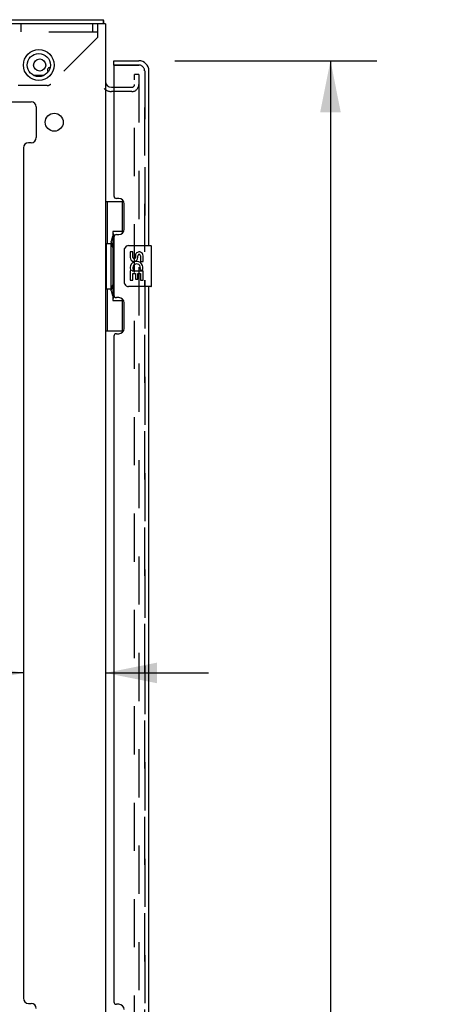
# Model space of a CAD drawing. Header units: inches. Extents: x 0 to 213, y 0 to 138.
# Tile 11 of 50: x 35 to 45, y 58 to 82. Entities that reach past the tile are written whole.
import ezdxf

# ---------------------------------------------------------------- set-up
doc = ezdxf.new("R2010")
doc.units = ezdxf.units.IN
doc.header["$LTSCALE"] = 11.736377
doc.header["$MEASUREMENT"] = 0
doc.linetypes.add('HIDDEN', pattern=[0.2, 0.1, -0.1])
doc.layers.get('0').update_dxf_attribs({"linetype": 'CONTINUOUS'})
for name, color, linetype in [('DEFAULT_2', 8, 'HIDDEN'), ('DIMENSIONS', 7, 'CONTINUOUS'), ('MASTER_DOOR_ASSEMBLY', 7, 'CONTINUOUS'), ('SLAVE_DOOR_ASSEMBLY', 7, 'CONTINUOUS')]:
    doc.layers.add(name, color=color, linetype=linetype)
doc.styles.get("Standard").update_dxf_attribs({"font": 'arial.ttf'})
doc.dimstyles.new('DIMSTYLE_1', dxfattribs={"dimtxt": 0.941421, "dimasz": 1.255227, "dimexe": 0.09, "dimexo": 0.07, "dimgap": 0.0375, "dimtad": 0, "dimtih": 1, "dimtoh": 1, "dimzin": 4, "dimdsep": 46, "dimtxsty": 'Standard', "dimblk": '_FILLED', "dimblk1": '_FILLED', "dimblk2": '_FILLED', "dimcen": 0.09, "dimazin": 1, "dimtfac": 1, "dimtdec": 3, "dimtofl": 0, "dimtmove": 0, "dimatfit": 3, "dimldrblk": '_FILLED', "dimfxl": 0, "dimtolj": 1, "dimtzin": 4, "dimarcsym": 0})

# ---------------------------------------------------------------- blocks, each defined once
blk = doc.blocks.new('_FILLED')
at = {"color": 0, "linetype": 'ByBlock'}
blk.add_solid([(0, 0), (-1, 0.2), (-1, -0.2)], dxfattribs=at)
blk = doc.blocks.new('*D4')
at = {"layer": 'DIMENSIONS', "color": 2, "linetype": 'Continuous'}
for p, q in [((39.029, 80.898), (43.95, 80.898)), ((42.82, 80.898), (42.82, 48.236)), ((42.82, 12.032), (42.82, 44.941)), ((39.029, 12.032), (43.95, 12.032))]:
    blk.add_line(p, q, dxfattribs=at)
at = {"layer": 'DIMENSIONS', "color": 2, "linetype": 'Continuous', "xscale": 1.2552274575, "yscale": 1.2552274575, "zscale": 1.2552274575}
for p, rotation in [((42.82, 80.898), 90), ((42.82, 12.032), 270)]:
    blk.add_blockref('_FILLED', p, dxfattribs=dict(at, rotation=rotation))
at = {"layer": 'DIMENSIONS', "color": 2, "linetype": 'Continuous', "insert": (42.82, 47.766), "char_height": 0.9414, "width": 4.81559, "attachment_point": 2, "line_spacing_factor": 0.9}
blk.add_mtext('68.87\\PDOORS', dxfattribs=at)
blk = doc.blocks.new('*D15')
at = {"layer": 'DIMENSIONS', "color": 2, "linetype": 'Continuous'}
for p, q in [((35.339, 65.992), (32.542, 65.992)), ((37.339, 65.992), (39.849, 65.992))]:
    blk.add_line(p, q, dxfattribs=at)
at = {"layer": 'DIMENSIONS', "color": 2, "linetype": 'Continuous', "xscale": 1.2552274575, "yscale": 1.2552274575, "zscale": 1.2552274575}
blk.add_blockref('_FILLED', (35.339, 65.992), dxfattribs=at)
at = {"layer": 'DIMENSIONS', "color": 2, "linetype": 'Continuous', "xscale": 1.2552274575, "yscale": 1.2552274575, "zscale": 1.2552274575, "rotation": 180}
blk.add_blockref('_FILLED', (37.339, 65.992), dxfattribs=at)
at = {"layer": 'DIMENSIONS', "color": 2, "linetype": 'Continuous', "insert": (32.071, 66.463), "char_height": 0.9414, "width": 2.55828, "attachment_point": 3, "line_spacing_factor": 0.9}
blk.add_mtext('2.00', dxfattribs=at)

msp = doc.modelspace()

# ---------------------------------------------------------------- linework, layer by layer
at = {"color": 3, "linetype": 'Continuous'}
for p, q in [((19.391, 81.898), (37.287, 81.898)), ((37.339, 81.794), (19.406, 81.794)), ((37.339, 81.794), (37.339, 11.136)), ((35.585, 80.544), (35.842, 80.544)), ((37.481, 80.252), (37.543, 80.252)), ((21.152, 79.898), (35.526, 79.898)), ((35.651, 79.773), (35.651, 79.027)), ((35.526, 78.902), (35.464, 78.902)), ((35.339, 78.777), (35.339, 58.07)), ((35.464, 57.945), (35.526, 57.945))]:
    msp.add_line(p, q, dxfattribs=at)
at = {"color": 7, "linetype": 'Continuous'}
for p, q in [((37.287, 81.794), (37.287, 81.898)), ((37.378, 80.294), (37.378, 80.294))]:
    msp.add_line(p, q, dxfattribs=at)
at = {"color": 3, "linetype": 'Continuous'}
for points in [[(37.295, 81.865), (37.295, 81.869), (37.295, 81.872), (37.294, 81.876), (37.294, 81.88), (37.294, 81.883), (37.294, 81.886), (37.293, 81.888), (37.293, 81.89), (37.292, 81.892), (37.292, 81.894), (37.291, 81.895), (37.29, 81.896), (37.29, 81.897), (37.289, 81.897), (37.288, 81.898), (37.287, 81.898)], [(37.295, 81.841), (37.295, 81.851), (37.295, 81.856), (37.295, 81.865)], [(37.299, 81.794), (37.299, 81.795), (37.298, 81.801), (37.297, 81.806), (37.297, 81.812), (37.296, 81.818), (37.296, 81.824), (37.295, 81.829), (37.295, 81.835), (37.295, 81.841)]]:
    msp.add_lwpolyline(points, dxfattribs=at)
for centre, radius in [((35.714, 80.794), 0.375), ((35.735, 80.794), 0.148), ((36.089, 79.402), 0.219)]:
    msp.add_circle(centre, radius, dxfattribs=at)
at = {"color": 7, "linetype": 'Continuous'}
msp.add_circle((35.714, 80.794), 0.281, dxfattribs=at)
at = {"color": 3, "linetype": 'Continuous'}
for centre, radius, start, end in [((35.985, 80.669), 0.0625, 87.3838, 223.1588), ((37.481, 80.395), 0.142, 180, 270), ((35.526, 79.773), 0.125, 0, 90), ((35.464, 78.777), 0.125, 90, 180), ((35.526, 79.027), 0.125, 270, 360), ((35.464, 58.07), 0.125, 180, 270), ((35.526, 57.82), 0.125, 0, 90)]:
    msp.add_arc(centre, radius, start, end, dxfattribs=at)
at = {"layer": 'DEFAULT_2', "color": 8, "linetype": 'HIDDEN'}
for p, q in [((35.276, 81.794), (35.276, 81.606)), ((37.026, 81.794), (37.026, 81.606)), ((37.151, 81.476), (37.151, 81.794)), ((19.526, 81.606), (37.151, 81.606)), ((37.151, 81.476), (36.006, 80.331)), ((38.047, 12.366), (38.047, 80.565)), ((38.151, 80.565), (38.047, 80.565)), ((38.151, 80.565), (38.151, 12.366)), ((35.914, 80.293), (35.21, 80.293)), ((37.977, 80.148), (37.481, 80.148)), ((37.543, 80.252), (37.977, 80.252))]:
    msp.add_line(p, q, dxfattribs=at)
for centre, radius, start, end in [((35.914, 80.423), 0.13, 270, 315), ((37.977, 80.322), 0.174, 270, 360), ((37.977, 80.322), 0.07, 270, 360), ((37.481, 80.395), 0.246, 224.2241, 270)]:
    msp.add_arc(centre, radius, start, end, dxfattribs=at)
at = {"layer": 'MASTER_DOOR_ASSEMBLY', "color": 7, "linetype": 'Continuous'}
for p, q in [((37.543, 80.794), (37.543, 80.898)), ((37.563, 80.794), (37.543, 80.794)), ((37.339, 77.473), (37.779, 77.473)), ((37.378, 77.473), (37.378, 76.448)), ((37.743, 77.473), (37.743, 76.693)), ((37.516, 76.738), (37.516, 75.058)), ((37.743, 76.738), (37.516, 76.738)), ((37.479, 76.478), (37.479, 76.499)), ((37.356, 76.448), (37.356, 75.348)), ((37.356, 76.448), (37.479, 76.448)), ((37.479, 75.348), (37.479, 76.448)), ((37.802, 75.498), (37.802, 76.298)), ((37.902, 76.398), (38.442, 76.398)), ((37.939, 76.244), (37.939, 76.108)), ((38.002, 76.244), (37.939, 76.244)), ((38.002, 76.108), (38.002, 76.244)), ((38.457, 75.413), (38.457, 76.383)), ((38.067, 76.17), (38.067, 76.101)), ((38.128, 76.108), (38.128, 76.149)), ((38.191, 76.15), (38.191, 76.013)), ((38.191, 76.013), (38.254, 76.013)), ((38.254, 76.013), (38.254, 76.15)), ((37.939, 75.783), (37.939, 75.552)), ((37.957, 75.783), (37.939, 75.783)), ((37.992, 75.783), (38.019, 75.802)), ((37.992, 75.783), (38.254, 75.783)), ((38.183, 75.819), (38.241, 75.794)), ((38.254, 75.552), (38.254, 75.783)), ((37.939, 75.552), (38.002, 75.552)), ((38.002, 75.552), (38.002, 75.72)), ((38.002, 75.72), (38.067, 75.72)), ((38.067, 75.72), (38.067, 75.584)), ((38.067, 75.584), (38.128, 75.584)), ((38.128, 75.584), (38.128, 75.72)), ((38.128, 75.72), (38.191, 75.72)), ((38.191, 75.72), (38.191, 75.552)), ((38.191, 75.552), (38.254, 75.552)), ((37.356, 75.348), (37.479, 75.348)), ((37.378, 75.348), (37.378, 74.323)), ((37.479, 75.297), (37.479, 75.318)), ((38.442, 75.398), (37.902, 75.398)), ((37.516, 75.058), (37.743, 75.058)), ((37.743, 75.103), (37.743, 74.323)), ((37.339, 74.323), (37.779, 74.323))]:
    msp.add_line(p, q, dxfattribs=at)
at = {"layer": 'MASTER_DOOR_ASSEMBLY', "color": 3, "linetype": 'Continuous'}
for p, q in [((37.543, 80.898), (38.15, 80.898)), ((37.543, 80.774), (37.543, 77.606)), ((38.397, 76.398), (38.397, 80.652)), ((37.663, 77.546), (37.603, 77.546)), ((37.793, 76.796), (37.793, 77.416)), ((37.543, 76.606), (37.543, 75.191)), ((37.603, 76.666), (37.663, 76.666)), ((38.397, 56.776), (38.397, 75.398)), ((37.663, 75.131), (37.603, 75.131)), ((37.793, 74.381), (37.793, 75.001)), ((37.543, 74.191), (37.543, 57.984)), ((37.603, 74.251), (37.663, 74.251)), ((37.663, 57.924), (37.603, 57.924))]:
    msp.add_line(p, q, dxfattribs=at)
at = {"layer": 'MASTER_DOOR_ASSEMBLY', "color": 8, "linetype": 'HIDDEN'}
for p, q in [((38.15, 80.794), (37.563, 80.794)), ((38.293, 76.243), (38.293, 80.652)), ((38.293, 56.621), (38.293, 75.553))]:
    msp.add_line(p, q, dxfattribs=at)
at = {"layer": 'MASTER_DOOR_ASSEMBLY', "color": 7, "linetype": 'Continuous'}
for points in [[(37.516, 76.714), (37.516, 76.711), (37.516, 76.707), (37.517, 76.703), (37.518, 76.699), (37.52, 76.694), (37.522, 76.689), (37.525, 76.684), (37.528, 76.678), (37.531, 76.671), (37.535, 76.664), (37.539, 76.657), (37.544, 76.649), (37.549, 76.641), (37.552, 76.637)], [(37.802, 76.298), (37.802, 76.304), (37.802, 76.311), (37.803, 76.317), (37.805, 76.323), (37.806, 76.329), (37.808, 76.334)], [(37.808, 75.462), (37.806, 75.468), (37.805, 75.473), (37.803, 75.479), (37.802, 75.485), (37.802, 75.492), (37.802, 75.498)], [(37.552, 75.159), (37.549, 75.155), (37.544, 75.147), (37.539, 75.139), (37.535, 75.132), (37.531, 75.125), (37.528, 75.119), (37.525, 75.113), (37.522, 75.107), (37.52, 75.102), (37.518, 75.097), (37.517, 75.093), (37.516, 75.089), (37.516, 75.085), (37.516, 75.082)]]:
    msp.add_lwpolyline(points, dxfattribs=at)
at = {"layer": 'MASTER_DOOR_ASSEMBLY', "color": 3, "linetype": 'Continuous'}
for centre, radius, start, end in [((38.15, 80.652), 0.246, 0, 90), ((37.563, 80.774), 0.02, 90, 180), ((37.603, 77.606), 0.06, 180, 270), ((37.663, 77.416), 0.13, 0, 90), ((37.663, 76.796), 0.13, 270, 360), ((37.603, 76.606), 0.06, 90, 180), ((37.603, 75.191), 0.06, 180, 270), ((37.663, 75.001), 0.13, 0, 90), ((37.663, 74.381), 0.13, 270, 360), ((37.603, 74.191), 0.06, 90, 180), ((37.603, 57.984), 0.06, 180, 270), ((37.663, 57.794), 0.13, 0, 90)]:
    msp.add_arc(centre, radius, start, end, dxfattribs=at)
at = {"layer": 'MASTER_DOOR_ASSEMBLY', "color": 8, "linetype": 'HIDDEN'}
msp.add_arc((38.15, 80.652), 0.142, 0, 90, dxfattribs=at)
at = {"layer": 'MASTER_DOOR_ASSEMBLY', "color": 7, "linetype": 'Continuous'}
for centre, radius, start, end in [((37.902, 76.298), 0.1, 90, 158.7946), ((38.159, 76.15), 0.0943, 68.6999, 167.4338), ((38.442, 76.383), 0.015, 0, 90), ((38.034, 76.108), 0.0943, 180, 360), ((38.096, 75.856), 0.157, 336.5966, 161.8791), ((38.034, 76.108), 0.0314, 180, 261.2295), ((38.033, 76.112), 0.0362, 263.4285, 341.7628), ((38.159, 76.15), 0.0314, 0, 180.0485), ((38.159, 76.15), 0.0943, 0, 68.6704), ((38.093, 75.856), 0.154, 161.4199, 206.1963), ((38.096, 75.856), 0.157, 205.737, 207.8532), ((38.096, 75.856), 0.0943, 336.5966, 215.1122), ((37.902, 75.498), 0.1, 201.205, 270), ((38.442, 75.413), 0.015, 270, 360)]:
    msp.add_arc(centre, radius, start, end, dxfattribs=at)
for centre, start_param, end_param in [((37.583, 76.489), 0.699287, 1.51401), ((37.583, 76.489), -4.655602, -3.84088), ((37.583, 75.308), 0.699287, 1.51401), ((37.583, 75.308), -4.655602, -3.84088)]:
    msp.add_ellipse(centre, major_axis=(0, 0.18), ratio=0.579493, start_param=start_param, end_param=end_param, dxfattribs=at)
at = {"layer": 'SLAVE_DOOR_ASSEMBLY', "color": 8, "linetype": 'HIDDEN'}
for p, q in [((37.563, 80.794), (38.15, 80.794)), ((38.293, 80.652), (38.293, 76.243)), ((38.293, 75.553), (38.293, 56.621))]:
    msp.add_line(p, q, dxfattribs=at)
msp.add_arc((38.15, 80.652), 0.142, 0, 90, dxfattribs=at)

# ---------------------------------------------------------------- dimensions: what is measured, and where the dimension line sits
at = {"layer": 'DIMENSIONS', "color": 2, "linetype": 'Continuous'}
dim = msp.add_linear_dim(base=(37.339, 65.992), p1=(35.339, 58.07), p2=(37.339, 81.794), text='<>\\P[]', dimstyle='DIMSTYLE_1', dxfattribs=at)
dim.commit()
dim.dimension.update_dxf_attribs({"geometry": '*D15', "text_midpoint": (30.78, 65.987), "dimtype": 160})
dim = msp.add_linear_dim(base=(42.82, 12.032), p1=(38.959, 80.898), p2=(38.959, 12.032), angle=270, text='<>\\PDOORS\\P[]', dimstyle='DIMSTYLE_1', dxfattribs=at)
dim.commit()
dim.dimension.update_dxf_attribs({"geometry": '*D4', "text_midpoint": (42.82, 46.589), "dimtype": 160})

doc.saveas('drawing.dxf')
